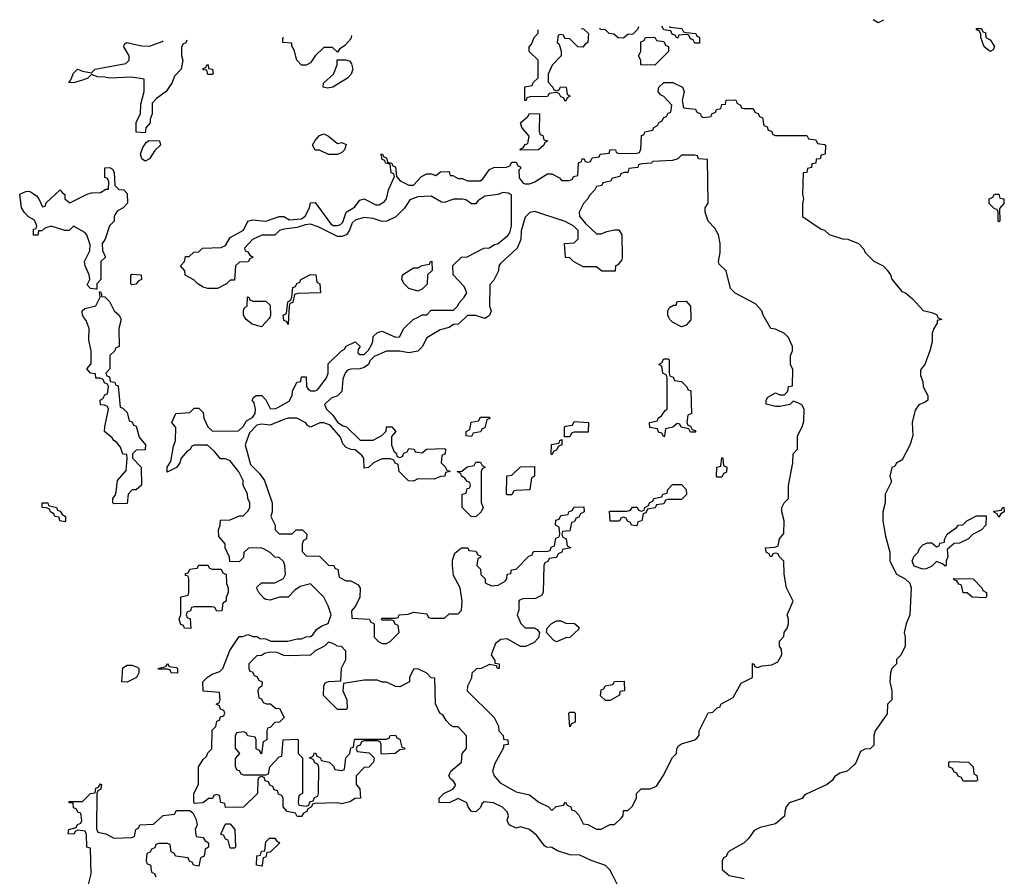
# Model space of a CAD drawing. Header units: inches. Extents: x 2808529 to 2951249, y 860290 to 1033701.
# Tile 49 of 153: x 2833089 to 2837494, y 1027500 to 1031332. Entities that reach past the tile are written whole.
import ezdxf

# ---------------------------------------------------------------- set-up
doc = ezdxf.new("R2010")
doc.units = ezdxf.units.IN
doc.header["$MEASUREMENT"] = 0
doc.layers.add('C8032', color=7, linetype='Continuous')
doc.layers.add('C8033', color=7, linetype='Continuous')

msp = doc.modelspace()

# ---------------------------------------------------------------- linework, layer by layer
at = {"layer": 'C8032', "color": 6}
for points in [[(2833538, 1030000), (2833542, 1029990), (2833532, 1029950), (2833534, 1029870), (2833518, 1029862), (2833514, 1029850), (2833492, 1029830), (2833492, 1029770), (2833474, 1029750), (2833478, 1029738), (2833490, 1029734), (2833494, 1029714), (2833514, 1029710), (2833518, 1029698), (2833530, 1029694), (2833538, 1029598), (2833550, 1029594), (2833570, 1029574), (2833578, 1029538), (2833590, 1029534), (2833598, 1029518), (2833610, 1029514), (2833623.6, 1029463.6), (2833652, 1029430), (2833650, 1029408), (2833610, 1029406), (2833594, 1029390), (2833594, 1029370), (2833632, 1029330), (2833634, 1029250), (2833610, 1029228.7), (2833592, 1029228), (2833574, 1029210), (2833570, 1029168), (2833510, 1029166), (2833506, 1029170), (2833506, 1029190), (2833516.4, 1029203.6), (2833520.4, 1029219.6), (2833526, 1029270), (2833565.2, 1029314.8), (2833569, 1029369), (2833567.3, 1029387.3), (2833550, 1029388.7), (2833539, 1029419), (2833522, 1029442), (2833510, 1029448.7), (2833502, 1029462), (2833468.7, 1029490), (2833469, 1029510), (2833486, 1029590), (2833482, 1029602), (2833468, 1029608), (2833450, 1029608.7), (2833449.2, 1029630), (2833462, 1029638), (2833470, 1029654), (2833482, 1029658), (2833486, 1029690), (2833482, 1029702), (2833468, 1029708), (2833462, 1029722), (2833448, 1029728), (2833430, 1029728.7), (2833427.3, 1029747.3), (2833406, 1029750), (2833388.7, 1029770), (2833408, 1029792), (2833409, 1029850), (2833398, 1029898), (2833399, 1029950), (2833386, 1029986), (2833376.1, 1030000)], [(2835768.7, 1027450), (2835743.1, 1027503.1), (2835728.9, 1027528.9), (2835709, 1027549), (2835646, 1027570), (2835594.6, 1027594.6), (2835550, 1027595.3), (2835494.6, 1027614.6), (2835470, 1027628.7), (2835446, 1027630), (2835436.4, 1027636.4), (2835402, 1027682), (2835368.9, 1027708.9), (2835330, 1027722), (2835310, 1027715.3), (2835278, 1027730), (2835269, 1027749), (2835275.3, 1027770), (2835269, 1027789), (2835249, 1027809), (2835208.7, 1027828.7), (2835166.4, 1027833.6), (2835156, 1027824), (2835150, 1027808), (2835130, 1027789), (2835110, 1027789.2), (2835095.3, 1027810), (2835089.1, 1027829.1), (2835050, 1027848.7), (2835010, 1027828.7), (2834966, 1027830), (2834966, 1027850), (2834986, 1027870), (2835026, 1027890), (2835036.4, 1027903.6), (2835038, 1027910), (2835030, 1027926), (2835016.4, 1027936.4), (2835008.7, 1027950), (2835018, 1027970), (2835066, 1028010), (2835068, 1028050), (2835088.4, 1028071.6), (2835088.4, 1028128.4), (2835050, 1028168), (2835028.9, 1028168.9), (2835016.4, 1028176.4), (2834996.4, 1028196.4), (2834982, 1028222), (2834968.7, 1028230), (2834948.4, 1028271.6), (2834946, 1028386), (2834930, 1028388), (2834910, 1028408), (2834870, 1028428), (2834850, 1028426), (2834832, 1028390), (2834832, 1028370), (2834790, 1028348), (2834770, 1028348.7), (2834730, 1028368.7), (2834710, 1028368.7), (2834690, 1028378), (2834630, 1028378), (2834538, 1028362), (2834534, 1028330), (2834552, 1028290), (2834554, 1028250), (2834550, 1028246), (2834510, 1028246), (2834448.4, 1028308.4), (2834448.7, 1028350), (2834455.3, 1028364.7), (2834470, 1028371.3), (2834526, 1028374), (2834529.1, 1028430.9), (2834548, 1028470), (2834547.3, 1028507.3), (2834528, 1028528), (2834510, 1028528.7), (2834490, 1028542), (2834470, 1028548), (2834452, 1028530), (2834410, 1028508), (2834390, 1028488.7), (2834290, 1028486), (2834270, 1028488), (2834240.4, 1028500.4), (2834210, 1028502), (2834183.6, 1028496.4), (2834170, 1028488), (2834150, 1028486), (2834114, 1028450), (2834114, 1028430), (2834118, 1028418), (2834130, 1028414), (2834138, 1028398), (2834150, 1028394), (2834158, 1028378), (2834174, 1028370), (2834172, 1028350), (2834158, 1028342), (2834154, 1028330), (2834158, 1028298), (2834170, 1028294), (2834178, 1028278), (2834192, 1028272), (2834211.1, 1028271.1), (2834232.7, 1028252.7), (2834251.1, 1028251.1), (2834271.3, 1028210), (2834250.9, 1028189.1), (2834230, 1028188), (2834210, 1028166), (2834198, 1028162), (2834194, 1028150), (2834194, 1028110), (2834178, 1028102), (2834170, 1028048), (2834162, 1028062), (2834146, 1028070), (2834146, 1028110), (2834142, 1028122), (2834110, 1028128), (2834102, 1028142), (2834090, 1028146), (2834058, 1028142), (2834052.7, 1028127.3), (2834052.7, 1028072.7), (2834072, 1028050), (2834052.7, 1028027.3), (2834052.7, 1027992.7), (2834058, 1027978), (2834072, 1027972), (2834078, 1027958), (2834090, 1027954), (2834190, 1027954), (2834202, 1027958), (2834208, 1027990), (2834250, 1028034), (2834262, 1028038), (2834268, 1028110), (2834330, 1028114), (2834334, 1028110), (2834334, 1028050), (2834354, 1028030), (2834354, 1027870), (2834338, 1027862), (2834334, 1027830), (2834338, 1027818), (2834370, 1027814), (2834382, 1027818), (2834387.3, 1027832.7), (2834402, 1027838), (2834408, 1027852), (2834422, 1027858), (2834426, 1027870), (2834427.3, 1027987.3), (2834422, 1028002), (2834410, 1028006), (2834402, 1028022), (2834386, 1028030), (2834402, 1028038), (2834407.3, 1028052.7), (2834414, 1028050), (2834418, 1028038), (2834434, 1028030), (2834438, 1028018), (2834474, 1028010), (2834492.7, 1027992.7), (2834498, 1027978), (2834530, 1027974), (2834542, 1027978), (2834548, 1028030), (2834566, 1028050), (2834570, 1028074), (2834582, 1028078), (2834586, 1028110), (2834590, 1028114), (2834730, 1028114), (2834742, 1028118), (2834746, 1028130), (2834770, 1028131.3), (2834778, 1028118), (2834790, 1028114), (2834798, 1028078), (2834810, 1028074), (2834812, 1028068), (2834790, 1028066), (2834768.7, 1028048.7), (2834710, 1028046), (2834706, 1028050), (2834706, 1028090), (2834702, 1028102), (2834690, 1028106), (2834630, 1028106), (2834618, 1028102), (2834612.7, 1028087.3), (2834598, 1028082), (2834594, 1028070), (2834598, 1028058), (2834651.6, 1028051.6), (2834674, 1028030), (2834672, 1028010), (2834651.1, 1027988.9), (2834630, 1027986), (2834594, 1027950), (2834594, 1027910), (2834611, 1027891), (2834614, 1027850), (2834590, 1027848), (2834566.4, 1027833.6), (2834530, 1027824), (2834510, 1027828.7), (2834410, 1027826), (2834398, 1027822), (2834394, 1027810), (2834378, 1027802), (2834374, 1027790), (2834358, 1027782), (2834350, 1027768), (2834330, 1027768), (2834322, 1027782), (2834286, 1027790), (2834268, 1027810), (2834267.3, 1027847.3), (2834262, 1027862), (2834247.3, 1027867.3), (2834242, 1027882), (2834227.3, 1027887.3), (2834222, 1027902), (2834207.3, 1027907.3), (2834202, 1027922), (2834187.3, 1027927.3), (2834182, 1027942), (2834170, 1027946), (2834158, 1027942), (2834154, 1027930), (2834152, 1027870), (2834090, 1027808.7), (2834010, 1027808), (2834006, 1027826), (2833988, 1027830), (2833982, 1027862), (2833970, 1027866), (2833958, 1027862), (2833951.6, 1027848.4), (2833932.7, 1027847.3), (2833910, 1027828), (2833870, 1027826), (2833867.3, 1027832.7), (2833868, 1027870), (2833888.9, 1027911.1), (2833889.4, 1027990), (2833910, 1028022), (2833924.7, 1028035.3), (2833930, 1028052), (2833948, 1028070), (2833950, 1028154), (2833966, 1028170), (2833970, 1028194), (2833982, 1028198), (2833987.3, 1028212.7), (2834002, 1028218), (2834006, 1028230), (2834002, 1028242), (2833987.3, 1028247.3), (2833982, 1028262), (2833968, 1028270), (2833982, 1028278), (2833986, 1028290), (2833982, 1028322), (2833910, 1028328), (2833908, 1028370), (2833929.1, 1028390.9), (2833950, 1028404.7), (2833984, 1028416), (2833998, 1028430), (2834028.7, 1028510), (2834070, 1028572), (2834087.3, 1028572.7), (2834110, 1028582), (2834132.7, 1028572.7), (2834150, 1028572), (2834163.6, 1028563.6), (2834190, 1028562), (2834211.6, 1028551.6), (2834288.4, 1028551.6), (2834330, 1028562), (2834350, 1028562), (2834368.9, 1028571.1), (2834390, 1028572), (2834400.4, 1028579.6), (2834416.4, 1028603.6), (2834440.2, 1028619.8), (2834468.7, 1028631.3), (2834482, 1028670), (2834469.1, 1028709.1), (2834448.9, 1028748.9), (2834390, 1028808), (2834343.6, 1028796.4), (2834319.6, 1028780.4), (2834290, 1028748.7), (2834251.6, 1028748.4), (2834210, 1028735.3), (2834190, 1028738), (2834183.1, 1028743.1), (2834158, 1028770), (2834148, 1028790), (2834150, 1028794), (2834170, 1028812), (2834230, 1028812), (2834268.4, 1028831.6), (2834278, 1028850), (2834275.3, 1028890), (2834268.4, 1028908.4), (2834250, 1028926), (2834230, 1028928), (2834208.9, 1028948.9), (2834183.1, 1028963.1), (2834168.9, 1028968.9), (2834112, 1028968), (2834092, 1028948), (2834090, 1028926), (2834070, 1028906), (2834028.7, 1028908.7), (2834027.3, 1028927.3), (2834008, 1028970), (2834007.3, 1028987.3), (2833980.4, 1029020.4), (2833978, 1029050), (2833986, 1029070), (2833987.3, 1029092.7), (2834030, 1029094), (2834072, 1029112), (2834088, 1029112), (2834110, 1029134), (2834118, 1029150), (2834118, 1029170), (2834108.7, 1029190), (2834108, 1029210), (2834088.9, 1029248.9), (2834088.7, 1029270), (2834068.9, 1029308.9), (2834030, 1029358), (2834010, 1029368), (2833987.3, 1029367.3), (2833960.4, 1029400.4), (2833928.4, 1029428.4), (2833870, 1029428.7), (2833858, 1029422), (2833850.7, 1029409.3), (2833838, 1029402), (2833811.3, 1029370), (2833804.7, 1029350), (2833790, 1029328.7), (2833748.4, 1029308.4), (2833749, 1029330), (2833764.7, 1029355.3), (2833776.4, 1029423.6), (2833786, 1029450), (2833787.3, 1029507.3), (2833768.7, 1029530), (2833788, 1029570), (2833850, 1029574), (2833870, 1029594), (2833890, 1029594), (2833910, 1029574), (2833912, 1029550), (2833931, 1029511), (2833951.1, 1029491.1), (2834068, 1029492), (2834090, 1029514), (2834103.1, 1029536.9), (2834130, 1029552), (2834142, 1029570), (2834144, 1029590), (2834137.2, 1029617.2), (2834128.7, 1029630), (2834136.4, 1029643.6), (2834146, 1029650), (2834172, 1029650), (2834190, 1029632), (2834210, 1029592), (2834230, 1029591.3), (2834243.1, 1029596.9), (2834294.6, 1029625.4), (2834308, 1029650), (2834308.7, 1029670), (2834329.2, 1029710.8), (2834346, 1029714), (2834350, 1029734), (2834370, 1029734), (2834371.6, 1029691.6), (2834379.6, 1029679.6), (2834391.6, 1029671.6), (2834410, 1029671.3), (2834422, 1029678), (2834462, 1029730), (2834468.7, 1029750), (2834468.4, 1029791.6), (2834528, 1029850), (2834542, 1029858), (2834550, 1029871.3), (2834590, 1029891.3), (2834612, 1029870), (2834603.6, 1029856.4), (2834602, 1029842), (2834610, 1029834), (2834630, 1029834), (2834650, 1029854), (2834662, 1029878), (2834668.4, 1029891.6), (2834670, 1029914), (2834690, 1029932), (2834710, 1029938), (2834770, 1029912), (2834787.3, 1029912.7), (2834808, 1029950), (2834849.4, 1029990.6), (2834868.1, 1030000)], [(2834207.5, 1030000), (2834205.4, 1029994.6), (2834170, 1029958), (2834129.5, 1029969.5), (2834102, 1029990), (2834095.4, 1030000)], [(2835083.5, 1030000), (2835050.7, 1029969.3), (2835030, 1029968.7), (2835010, 1029955.3), (2834970, 1029944), (2834910.8, 1029909.2), (2834890, 1029868), (2834870, 1029848.7), (2834830, 1029841.2), (2834789.3, 1029849.3), (2834730, 1029849.2), (2834674.8, 1029825.2), (2834654.8, 1029805.2), (2834650, 1029789.2), (2834630, 1029775.3), (2834610, 1029769.2), (2834570, 1029769), (2834556, 1029764), (2834546.4, 1029753.6), (2834534.8, 1029725.2), (2834530, 1029668), (2834510, 1029648.7), (2834482, 1029638), (2834452, 1029610), (2834462, 1029590), (2834490, 1029562), (2834510.8, 1029530.8), (2834534.8, 1029514.8), (2834551.3, 1029510), (2834611.3, 1029451.3), (2834670, 1029451.3), (2834708.7, 1029471.3), (2834728.4, 1029491.6), (2834730, 1029510.8), (2834754, 1029510), (2834771, 1029489), (2834752.7, 1029467.3), (2834752, 1029430), (2834762, 1029402), (2834772.7, 1029392.7), (2834778, 1029378), (2834790, 1029374), (2834802, 1029378), (2834807.3, 1029392.7), (2834822, 1029398), (2834830, 1029414), (2834854, 1029410), (2834858, 1029398), (2834890, 1029394), (2834908.9, 1029411.1), (2834990, 1029414), (2834994, 1029410), (2834992, 1029390), (2834978, 1029382), (2834974, 1029350), (2834994, 1029330), (2834998, 1029318), (2835014, 1029310), (2834994, 1029306), (2834990.9, 1029289.1), (2834972, 1029288), (2834943.6, 1029276.4), (2834870, 1029278), (2834850, 1029268), (2834828.4, 1029268.4), (2834786, 1029310), (2834782, 1029342), (2834768, 1029348), (2834762, 1029362), (2834747.3, 1029367.3), (2834710, 1029368), (2834671.1, 1029348.9), (2834650, 1029328), (2834630, 1029326), (2834628, 1029370), (2834620.4, 1029380.4), (2834590, 1029408), (2834571.3, 1029408.7), (2834550, 1029418), (2834534.6, 1029434.6), (2834524, 1029464), (2834478, 1029518), (2834450, 1029529), (2834431.1, 1029528.9), (2834390, 1029509), (2834376.4, 1029516.4), (2834368.7, 1029528.7), (2834328.9, 1029548.9), (2834290, 1029549), (2834270, 1029544), (2834210, 1029518), (2834170, 1029522), (2834150, 1029518), (2834116.9, 1029483.1), (2834098, 1029430), (2834122, 1029342), (2834162, 1029302), (2834184.7, 1029270), (2834218, 1029170), (2834218, 1029130), (2834212, 1029110), (2834232, 1029070), (2834232, 1029050), (2834250, 1029032), (2834270, 1029031.3), (2834308, 1029032), (2834326, 1029050), (2834354, 1029050), (2834374, 1029030), (2834372, 1029010), (2834358, 1029002), (2834352.7, 1028987.3), (2834352.7, 1028952.7), (2834370, 1028934), (2834430, 1028932), (2834470, 1028892), (2834494, 1028890), (2834498, 1028878), (2834512.7, 1028872.7), (2834518, 1028838), (2834550, 1028822), (2834570, 1028822), (2834603.6, 1028803.6), (2834611.6, 1028788.4), (2834611.1, 1028748.9), (2834591.6, 1028708.4), (2834572.7, 1028687.3), (2834574, 1028654), (2834654, 1028650), (2834658, 1028638), (2834674, 1028630), (2834674, 1028570), (2834694, 1028550), (2834710, 1028542), (2834730, 1028542), (2834746, 1028550), (2834786, 1028590), (2834782, 1028622), (2834768, 1028628), (2834762, 1028642), (2834750, 1028646), (2834710, 1028646), (2834706, 1028650), (2834710, 1028654), (2834770, 1028654), (2834782, 1028658), (2834786, 1028670), (2834827.3, 1028672.7), (2834850, 1028682), (2834910, 1028674), (2834918, 1028658), (2834930, 1028654), (2834990, 1028654), (2835010, 1028674), (2835050, 1028674), (2835066, 1028690), (2835068, 1028730), (2835059, 1028790), (2835030, 1028846), (2835025.2, 1028890), (2835025.2, 1028914.8), (2835035.3, 1028944.7), (2835066, 1028970), (2835094, 1028970), (2835098, 1028958), (2835130, 1028954), (2835138, 1028938), (2835150, 1028934), (2835150, 1028926), (2835138, 1028922), (2835134, 1028890), (2835150, 1028874), (2835152, 1028850), (2835171.3, 1028830), (2835172, 1028812), (2835199.6, 1028799.6), (2835230, 1028802), (2835260.4, 1028819.6), (2835268, 1028830), (2835269.1, 1028850.9), (2835286, 1028854), (2835288.9, 1028871.1), (2835310, 1028874), (2835367.3, 1028932.7), (2835382, 1028938), (2835387.3, 1028952.7), (2835450, 1028954), (2835462, 1028958), (2835467.3, 1028972.7), (2835482, 1028978), (2835487.3, 1029012.7), (2835502, 1029018), (2835506, 1029030), (2835502, 1029062), (2835486, 1029070), (2835487.3, 1029092.7), (2835502, 1029098), (2835510, 1029114), (2835542, 1029118), (2835546, 1029130), (2835562, 1029138), (2835568.4, 1029151.6), (2835612.7, 1029152.7), (2835614, 1029130), (2835598, 1029122), (2835590, 1029106), (2835578, 1029102), (2835570, 1029086), (2835558, 1029082), (2835550, 1029046), (2835518, 1029042), (2835514, 1029030), (2835518, 1029018), (2835534, 1029010), (2835538, 1028978), (2835554, 1028970), (2835518, 1028962), (2835514, 1028950), (2835498, 1028942), (2835490, 1028926), (2835458, 1028922), (2835452, 1028908), (2835438, 1028902), (2835434, 1028890), (2835431, 1028770), (2835423.6, 1028756.4), (2835396.9, 1028743.1), (2835339.6, 1028740.4), (2835324.7, 1028735.3), (2835322, 1028730), (2835322, 1028690), (2835314, 1028670), (2835331.1, 1028631.1), (2835350, 1028612), (2835390, 1028611.3), (2835403.6, 1028603.6), (2835414, 1028590), (2835410, 1028566), (2835390, 1028546), (2835352, 1028528), (2835330, 1028528), (2835270, 1028562), (2835241, 1028559), (2835218, 1028542), (2835198, 1028490), (2835214, 1028466), (2835214, 1028454), (2835234, 1028450), (2835234, 1028430), (2835226, 1028430), (2835222, 1028442), (2835190, 1028448), (2835154, 1028430), (2835132, 1028428), (2835112, 1028408), (2835110, 1028386), (2835092, 1028350), (2835091.3, 1028330), (2835212, 1028210), (2835231.1, 1028171.1), (2835232, 1028150), (2835252, 1028130), (2835254, 1028114), (2835272, 1028110), (2835274, 1028090), (2835254, 1028086), (2835254, 1028074), (2835214.8, 1028005.2), (2835204.7, 1027970), (2835211, 1027950), (2835238.8, 1027918.8), (2835310, 1027878), (2835370, 1027864.7), (2835411.1, 1027831.1), (2835454, 1027810), (2835470, 1027794), (2835488.4, 1027811.6), (2835522, 1027818), (2835530, 1027832), (2835538, 1027818), (2835554, 1027810), (2835558, 1027798), (2835572.7, 1027792.7), (2835590, 1027774), (2835610, 1027734), (2835630, 1027732), (2835670, 1027711.3), (2835690, 1027711.3), (2835710, 1027722), (2835730, 1027731.3), (2835750, 1027732), (2835780.4, 1027759.6), (2835788, 1027770), (2835790, 1027794), (2835810, 1027794), (2835828.4, 1027811.6), (2835848, 1027850), (2835849.1, 1027870.9), (2835868.9, 1027891.1), (2835910, 1027891), (2835937.2, 1027902.8), (2835968, 1027950), (2836009.1, 1028030.9), (2836028, 1028050), (2836028.7, 1028070), (2836036.4, 1028083.6), (2836050, 1028092), (2836109.2, 1028110.8), (2836120.2, 1028119.8), (2836129, 1028131), (2836129.4, 1028150.6), (2836168.9, 1028231.1), (2836190, 1028234), (2836210, 1028254), (2836222, 1028258), (2836226, 1028270), (2836280.4, 1028299.6), (2836316.4, 1028363.6), (2836368, 1028390), (2836368, 1028452), (2836374, 1028450), (2836378, 1028438), (2836390, 1028434), (2836410, 1028442), (2836454.6, 1028445.4), (2836480.4, 1028459.6), (2836498, 1028490), (2836496.4, 1028516.4), (2836488, 1028530), (2836488.4, 1028551.6), (2836508, 1028572), (2836508.7, 1028590), (2836522, 1028610), (2836528.7, 1028630), (2836528.7, 1028650), (2836522, 1028670), (2836548.7, 1028730), (2836519, 1028790), (2836509.1, 1028850.9), (2836508, 1028910), (2836486, 1028930), (2836482, 1028942), (2836470, 1028946), (2836458, 1028942), (2836454, 1028930), (2836446, 1028930), (2836442, 1028942), (2836428, 1028950), (2836426, 1028970), (2836467.3, 1028972.7), (2836482, 1028978), (2836488, 1029010), (2836507.3, 1029032.7), (2836508.7, 1029090), (2836498, 1029130), (2836498, 1029150), (2836509.1, 1029170.9), (2836528, 1029190), (2836528.4, 1029248.4), (2836548, 1029350), (2836548.7, 1029390), (2836568, 1029410), (2836568.7, 1029470), (2836589.1, 1029510.9), (2836596.4, 1029536.4), (2836598, 1029590), (2836588.4, 1029608.4), (2836570, 1029618), (2836550, 1029626), (2836534, 1029610), (2836490, 1029602), (2836470, 1029602), (2836428.4, 1029611.6), (2836428, 1029630), (2836436.4, 1029643.6), (2836470, 1029662), (2836490, 1029654), (2836510, 1029654), (2836526, 1029670), (2836528.9, 1029691.1), (2836546, 1029694), (2836547.3, 1029767.3), (2836538, 1029790), (2836538, 1029830), (2836546, 1029850), (2836546, 1029870), (2836528, 1029910), (2836510, 1029928), (2836470, 1029948), (2836448.7, 1029950), (2836420.9, 1030000)], [(2834291.6, 1030000), (2834290, 1029968), (2834282, 1029982), (2834270, 1029986), (2834268.8, 1030000)], [(2835177.3, 1030000), (2835170, 1029995.3), (2835156, 1030000)], [(2836091.1, 1030000), (2836091.1, 1029988.9), (2836070, 1029966), (2836050, 1029958), (2836010, 1029978), (2835998, 1029990), (2835993, 1030000)], [(2837197.1, 1030000), (2837198, 1029998), (2837214, 1029990), (2837194, 1029986), (2837194, 1029974), (2837178, 1029950), (2837171.3, 1029930), (2837171, 1029890), (2837161, 1029850), (2837138, 1029790), (2837122, 1029770), (2837119.6, 1029760.4), (2837119.6, 1029739.6), (2837130, 1029714), (2837131, 1029690), (2837151.3, 1029650), (2837152, 1029630), (2837139.8, 1029620.2), (2837111, 1029609), (2837095.3, 1029584.7), (2837082, 1029530), (2837084.7, 1029470), (2837070.8, 1029429.2), (2837036.9, 1029363.1), (2837011.3, 1029348.7), (2837004.7, 1029335.3), (2836991.3, 1029328.7), (2836982, 1029290), (2836990, 1029266), (2836961, 1029210), (2836961, 1029170), (2836951, 1029130), (2836951, 1029090), (2836962, 1029022), (2836982, 1028950), (2836982, 1028910), (2837011.6, 1028851.6), (2837051.1, 1028831.1), (2837070.9, 1028810.9), (2837078, 1028790), (2837070.8, 1028670), (2837054.8, 1028630), (2837046, 1028590), (2837050.8, 1028569.2), (2837050.8, 1028530), (2837030.9, 1028489.1), (2837012, 1028470), (2837011.3, 1028450), (2836991.1, 1028428.9), (2836984.7, 1028410), (2836982, 1028370), (2836991, 1028330), (2836991.3, 1028290), (2836972, 1028270), (2836970, 1028226), (2836916, 1028150), (2836910.8, 1028130), (2836910, 1028086), (2836894, 1028070), (2836870, 1028069), (2836850, 1028058), (2836830, 1028008), (2836822, 1027998), (2836790.4, 1027969.6), (2836758.8, 1027961.2), (2836734.4, 1027945.6), (2836724.7, 1027930), (2836702, 1027910), (2836610, 1027868.7), (2836598, 1027862), (2836590, 1027848.7), (2836531, 1027829), (2836518, 1027810), (2836511.3, 1027790), (2836511, 1027769), (2836470, 1027735.3), (2836401.4, 1027718.6), (2836374.4, 1027705.6), (2836350.8, 1027670), (2836330, 1027649), (2836266.4, 1027613.6), (2836256, 1027604), (2836250, 1027588.7), (2836238, 1027582), (2836231.1, 1027568.9), (2836231.3, 1027530), (2836263.5, 1027503.5), (2836330.6, 1027490.6)], [(2833396.4, 1027463.6), (2833409.1, 1027510.9), (2833406, 1027626), (2833389, 1027630), (2833387.3, 1027687.3), (2833382, 1027702), (2833350, 1027706), (2833338, 1027702), (2833331.1, 1027688.9), (2833306, 1027690), (2833308, 1027710), (2833342, 1027718), (2833348, 1027732), (2833362, 1027738), (2833366, 1027750), (2833362, 1027782), (2833350, 1027786), (2833342, 1027802), (2833330, 1027806), (2833327.3, 1027827.3), (2833310, 1027828.7), (2833310, 1027834), (2833370, 1027834), (2833406, 1027870), (2833426, 1027874), (2833430, 1027894), (2833442, 1027898), (2833450, 1027914), (2833454, 1027910), (2833452, 1027890), (2833438, 1027882), (2833434, 1027870), (2833432.7, 1027712.7), (2833438, 1027698), (2833474, 1027690), (2833510, 1027671.3), (2833590, 1027674), (2833602, 1027678), (2833608, 1027710), (2833622, 1027718), (2833626, 1027730), (2833687.3, 1027732.7), (2833730, 1027772), (2833782, 1027778), (2833790, 1027794), (2833850, 1027794), (2833863.6, 1027783.6), (2833876.9, 1027756.9), (2833882, 1027730), (2833874, 1027710), (2833878, 1027678), (2833910, 1027674), (2833918, 1027658), (2833934, 1027650), (2833934, 1027630), (2833918, 1027622), (2833914, 1027590), (2833898, 1027582), (2833890, 1027546), (2833866, 1027550), (2833862, 1027562), (2833848, 1027568), (2833842, 1027582), (2833786, 1027590), (2833782, 1027602), (2833766, 1027610), (2833762, 1027642), (2833750, 1027646), (2833710, 1027646), (2833698, 1027642), (2833692.7, 1027627.3), (2833678, 1027622), (2833672.7, 1027607.3), (2833658, 1027602), (2833654, 1027570), (2833658, 1027558), (2833674, 1027550), (2833678, 1027518), (2833692, 1027512), (2833698, 1027498)]]:
    msp.add_lwpolyline(points, dxfattribs=at)
for points in [[(2836090, 1029486), (2836082, 1029502), (2836048.4, 1029508.4), (2836042, 1029522), (2836030, 1029526), (2836011.6, 1029508.4), (2835978, 1029502), (2835974, 1029470), (2835970, 1029466), (2835962, 1029482), (2835947.3, 1029487.3), (2835942, 1029502), (2835908, 1029508), (2835906, 1029530), (2835942, 1029538), (2835946, 1029550), (2835960.4, 1029559.6), (2835976.4, 1029583.6), (2835986, 1029590), (2835986, 1029730), (2835982, 1029742), (2835966, 1029750), (2835962, 1029782), (2835948, 1029790), (2835962, 1029798), (2835970, 1029814), (2835990, 1029814), (2835994, 1029810), (2835994, 1029750), (2835998, 1029738), (2836012, 1029732), (2836018, 1029718), (2836050, 1029714), (2836074, 1029690), (2836078, 1029678), (2836091.6, 1029671.6), (2836094, 1029570), (2836078, 1029562), (2836074, 1029530), (2836078, 1029518), (2836090, 1029514), (2836098, 1029498), (2836110, 1029494), (2836114, 1029486)], [(2835110, 1029468), (2835086, 1029470), (2835086, 1029490), (2835102, 1029498), (2835108.9, 1029531.1), (2835142, 1029538), (2835150, 1029554), (2835190, 1029554), (2835192, 1029548), (2835178, 1029542), (2835170, 1029506), (2835158, 1029502), (2835150, 1029488), (2835118, 1029482)], [(2835526, 1029466), (2835526, 1029510), (2835530, 1029514), (2835562, 1029518), (2835570, 1029534), (2835634, 1029530), (2835632.7, 1029487.3), (2835570, 1029486), (2835558, 1029482), (2835550, 1029466)], [(2835470, 1029386), (2835466, 1029390), (2835468.4, 1029431.6), (2835502, 1029438), (2835506, 1029450), (2835514, 1029454), (2835514, 1029430), (2835498, 1029422), (2835490, 1029406), (2835478, 1029402)], [(2835130, 1029108), (2835109.1, 1029109.1), (2835068, 1029150), (2835068, 1029210), (2835086, 1029214), (2835090, 1029234), (2835102, 1029238), (2835106, 1029250), (2835102, 1029262), (2835090, 1029266), (2835080.4, 1029280.4), (2835066, 1029290), (2835062, 1029302), (2835046, 1029310), (2835067.3, 1029312.7), (2835090, 1029332), (2835122, 1029338), (2835130, 1029352), (2835150, 1029352), (2835158, 1029338), (2835172, 1029330), (2835158, 1029322), (2835154, 1029310), (2835152.7, 1029172.7), (2835162, 1029150), (2835154, 1029130)], [(2836210, 1029286), (2836206, 1029290), (2836208, 1029330), (2836226, 1029334), (2836230, 1029374), (2836234, 1029370), (2836238, 1029338), (2836252, 1029330), (2836251.6, 1029308.4), (2836238, 1029302), (2836230, 1029286)], [(2835270, 1029206), (2835266, 1029210), (2835268.9, 1029291.1), (2835290, 1029294), (2835328.9, 1029331.1), (2835392.7, 1029332.7), (2835392, 1029290), (2835378, 1029282), (2835371.3, 1029228.7), (2835310, 1029226), (2835298, 1029222), (2835290, 1029206)], [(2835850, 1029068), (2835826, 1029070), (2835822, 1029082), (2835808, 1029088), (2835802, 1029102), (2835790, 1029106), (2835778, 1029102), (2835771.6, 1029088.4), (2835730, 1029088), (2835727.3, 1029132.7), (2835807.3, 1029132.7), (2835822, 1029138), (2835830, 1029151.3), (2835851.3, 1029151.3), (2835858, 1029138), (2835870, 1029134), (2835882, 1029138), (2835886, 1029150), (2835902, 1029158), (2835906, 1029170), (2835922, 1029178), (2835926, 1029190), (2835962, 1029198), (2835966, 1029210), (2835986, 1029214), (2835988, 1029230), (2836010, 1029252), (2836050, 1029252), (2836070.9, 1029230.9), (2836071.6, 1029208.4), (2836050, 1029186), (2835990, 1029186), (2835978, 1029182), (2835970, 1029166), (2835938, 1029162), (2835931.3, 1029148.7), (2835898, 1029142), (2835890, 1029126), (2835878, 1029122), (2835872, 1029090), (2835854, 1029086)], [(2833290, 1029086), (2833268, 1029090), (2833266, 1029106), (2833246, 1029110), (2833242, 1029122), (2833226, 1029130), (2833222, 1029142), (2833208.4, 1029148.4), (2833188.7, 1029150), (2833188.9, 1029171.1), (2833214, 1029170), (2833218, 1029158), (2833254, 1029150), (2833258, 1029138), (2833270, 1029134), (2833278, 1029118), (2833294, 1029110), (2833294, 1029090)], [(2837470, 1029106), (2837462, 1029122), (2837446, 1029130), (2837450, 1029134), (2837482, 1029138), (2837486, 1029150), (2837491.6, 1029151.6), (2837494, 1029130), (2837478, 1029122)], [(2837230, 1028888), (2837218, 1028898), (2837190, 1028908), (2837170, 1028888), (2837144.7, 1028875.3), (2837130, 1028874), (2837090, 1028888), (2837082, 1028910), (2837089, 1028930), (2837108.7, 1028950), (2837114, 1028966), (2837130, 1028982), (2837150, 1028992), (2837170, 1028992), (2837190, 1028974), (2837202, 1028978), (2837206, 1028990), (2837226, 1028994), (2837226, 1029006), (2837238, 1029030), (2837280.4, 1029059.6), (2837289.1, 1029070.9), (2837308, 1029072), (2837326, 1029090), (2837370, 1029112), (2837412.7, 1029112.7), (2837412, 1029070), (2837392, 1029050), (2837351.3, 1029028.7), (2837334, 1029010), (2837294, 1028990), (2837270, 1028988), (2837238, 1028962), (2837242, 1028930), (2837234, 1028910), (2837234, 1028890)], [(2833950, 1028874), (2833990, 1028874), (2833998, 1028858), (2834012, 1028850), (2834014, 1028810), (2834022, 1028790), (2834022, 1028770), (2834012.7, 1028747.3), (2834012, 1028730), (2833998, 1028722), (2833992.7, 1028687.3), (2833970, 1028686), (2833962, 1028702), (2833950, 1028706), (2833870, 1028706), (2833858, 1028702), (2833852.7, 1028687.3), (2833838, 1028682), (2833834, 1028670), (2833838, 1028658), (2833852, 1028652), (2833854, 1028610), (2833850, 1028608), (2833826, 1028610), (2833822, 1028622), (2833810, 1028626), (2833802, 1028650), (2833808.9, 1028671.1), (2833809, 1028750), (2833842, 1028758), (2833846, 1028770), (2833846, 1028830), (2833842, 1028842), (2833830, 1028846), (2833830, 1028854), (2833842, 1028858), (2833850, 1028874), (2833882, 1028878), (2833890, 1028892), (2833930, 1028892), (2833938, 1028878)], [(2837410, 1028746), (2837350, 1028748), (2837327.3, 1028767.3), (2837310, 1028768), (2837302, 1028802), (2837290, 1028806), (2837282, 1028822), (2837270, 1028826), (2837267.3, 1028832.7), (2837354, 1028830), (2837394, 1028790), (2837398, 1028778), (2837414, 1028770), (2837414, 1028750)], [(2835490, 1028548.7), (2835476.4, 1028556.4), (2835446, 1028590), (2835448, 1028610), (2835466, 1028630), (2835490, 1028642), (2835510, 1028642), (2835531.6, 1028631.6), (2835571.1, 1028631.1), (2835590, 1028614), (2835590, 1028606), (2835550, 1028568), (2835532.7, 1028567.3)], [(2833570, 1028369), (2833546, 1028370), (2833550, 1028432), (2833570, 1028444.7), (2833590, 1028444.7), (2833615.3, 1028435.3), (2833622, 1028430), (2833622, 1028410), (2833611, 1028390)], [(2833790, 1028408), (2833766, 1028410), (2833762, 1028422), (2833750, 1028426), (2833710, 1028426), (2833706, 1028430), (2833742, 1028438), (2833750, 1028451.3), (2833758, 1028438), (2833790, 1028434), (2833794, 1028430), (2833794, 1028410)], [(2835710, 1028286), (2835687.3, 1028307.3), (2835690, 1028334), (2835702, 1028338), (2835708.4, 1028351.6), (2835742, 1028358), (2835750, 1028372), (2835792.7, 1028372.7), (2835794, 1028330), (2835774, 1028326), (2835772, 1028310), (2835730, 1028286)], [(2835550, 1028168.7), (2835546, 1028230), (2835550, 1028234), (2835570, 1028234), (2835574, 1028230), (2835574, 1028190), (2835558, 1028182)], [(2837310, 1027926), (2837302, 1027942), (2837287.3, 1027947.3), (2837282, 1027962), (2837270, 1027966), (2837262, 1027982), (2837246, 1027990), (2837246, 1028010), (2837250, 1028014), (2837334, 1028010), (2837354, 1027990), (2837358, 1027958), (2837371.6, 1027951.6), (2837374, 1027930), (2837370, 1027926)], [(2834030, 1027626), (2834022, 1027662), (2834010, 1027666), (2834002, 1027682), (2833988, 1027688), (2834010, 1027734), (2834030, 1027734), (2834051, 1027710), (2834054, 1027630), (2834050, 1027626)], [(2834170, 1027546), (2834148, 1027550), (2834149, 1027591), (2834166, 1027594), (2834170, 1027612), (2834186, 1027614), (2834190, 1027654), (2834206, 1027670), (2834230, 1027671), (2834238, 1027658), (2834252, 1027650), (2834210, 1027608), (2834194, 1027606), (2834190, 1027586), (2834178, 1027582), (2834174, 1027550)]]:
    msp.add_lwpolyline(points, close=True, dxfattribs=at)
at = {"layer": 'C8033', "color": 6}
for points in [[(2835600.9, 1031291.7), (2835610.8, 1031290.8), (2835634, 1031270), (2835631.3, 1031230), (2835618, 1031222), (2835608.9, 1031208.9)], [(2835857, 1031299.2), (2835852.7, 1031287.3), (2835832.7, 1031267.3), (2835810, 1031266), (2835790, 1031248.7), (2835766, 1031250), (2835747.3, 1031267.3), (2835726, 1031270), (2835710, 1031286), (2835687.3, 1031287.3), (2835684.9, 1031294.1)], [(2835996.2, 1031303.3), (2835998, 1031298), (2836051.6, 1031291.6), (2836058, 1031278), (2836070, 1031274), (2836114, 1031270), (2836118, 1031258), (2836130, 1031254), (2836130, 1031226), (2836110, 1031226), (2836102, 1031242), (2836090, 1031246), (2836082, 1031262), (2836070, 1031266), (2836038, 1031262), (2836034, 1031250), (2836028.7, 1031248.7), (2836022, 1031262), (2836007.3, 1031267.3), (2836002, 1031282), (2835970, 1031286), (2835962, 1031302), (2835961.2, 1031302.3)], [(2836930, 1031318), (2836907.6, 1031330.3)], [(2836953.6, 1031331.6), (2836950, 1031328.7), (2836930, 1031318)], [(2834573.1, 1031261.4), (2834570, 1031246), (2834543.6, 1031216.4), (2834519.6, 1031200.4), (2834510, 1031186), (2834488, 1031208), (2834450, 1031208), (2834411.3, 1031170), (2834390, 1031138), (2834370, 1031128), (2834350, 1031128), (2834328.7, 1031150), (2834316.4, 1031196.4), (2834306, 1031214), (2834306, 1031226), (2834266, 1031230), (2834266, 1031250), (2834270.9, 1031252.5)], [(2835608.9, 1031208.9), (2835586, 1031210), (2835550, 1031246), (2835528, 1031248), (2835522, 1031262), (2835510, 1031266), (2835498, 1031262), (2835494, 1031230), (2835502, 1031222), (2835511.1, 1031191.1), (2835511.3, 1031170), (2835471.3, 1031128.7), (2835452.7, 1031087.3), (2835452.7, 1031052.7), (2835474, 1031030), (2835478, 1031018), (2835490, 1031014), (2835502, 1031018), (2835508.4, 1031031.6), (2835534, 1031030), (2835538, 1030998), (2835552, 1030990), (2835538, 1030982), (2835530, 1030966), (2835522, 1030982), (2835510, 1030986), (2835502, 1031002), (2835490, 1031006), (2835458, 1031002), (2835450, 1030988), (2835372.7, 1030987.3), (2835358, 1030982), (2835354, 1030970), (2835348.7, 1030970), (2835349.1, 1031030.9), (2835382, 1031038), (2835386, 1031050), (2835408, 1031072), (2835408, 1031150), (2835368, 1031190), (2835368, 1031210), (2835378, 1031222), (2835390, 1031252), (2835408.4, 1031271.6), (2835408.2, 1031286)], [(2833650, 1030826), (2833609.3, 1030829.3), (2833610, 1030874), (2833629.3, 1030910.7), (2833630, 1030954), (2833645.2, 1031010), (2833646, 1031066), (2833590, 1031074), (2833489.5, 1031069.5), (2833470, 1031075.3), (2833436.4, 1031076.4), (2833410, 1031086), (2833394, 1031070), (2833370, 1031061.2), (2833328.9, 1031048.9), (2833308, 1031050), (2833318, 1031062), (2833330, 1031092), (2833348, 1031110), (2833370, 1031101), (2833410, 1031094), (2833426, 1031110), (2833564, 1031136), (2833578, 1031150), (2833578, 1031170), (2833555.3, 1031210), (2833558, 1031222), (2833566, 1031230), (2833635.2, 1031215.2), (2833670, 1031213.4), (2833726.6, 1031233.4), (2833730.9, 1031236.6)], [(2833837, 1031239.7), (2833832, 1031228), (2833818, 1031222), (2833812.7, 1031207.3), (2833812, 1031170), (2833818, 1031150), (2833811.3, 1031110), (2833781, 1031079), (2833770.8, 1031050), (2833744.7, 1031010), (2833701, 1030979), (2833682, 1030958), (2833682, 1030910), (2833672.7, 1030887.3), (2833672, 1030870), (2833652.7, 1030847.3), (2833650, 1030826)], [(2834868.1, 1030000), (2834890, 1030011), (2834910, 1030012), (2834930, 1030032), (2835030, 1030032), (2835048.9, 1030051.1), (2835054.6, 1030065.4), (2835078, 1030090), (2835088.7, 1030110), (2835078, 1030138), (2835028, 1030190), (2835027.3, 1030232.7), (2835066, 1030270), (2835090, 1030271.3), (2835166, 1030310), (2835190, 1030311.3), (2835210, 1030324.7), (2835230, 1030331), (2835273.2, 1030366.8), (2835281.2, 1030378.8), (2835289.2, 1030410), (2835288.4, 1030548.4), (2835276.4, 1030556.4), (2835250, 1030558), (2835230, 1030549), (2835170, 1030542), (2835138, 1030522), (2835130, 1030508), (2835110, 1030508.7), (2835085.2, 1030525.2), (2835069.3, 1030529.3), (2835030, 1030529.3), (2834990, 1030514), (2834975.3, 1030515.3), (2834930, 1030542), (2834870, 1030539), (2834834.8, 1030525.2), (2834810, 1030489), (2834771.3, 1030450), (2834732, 1030430), (2834710, 1030429.6), (2834670, 1030442.7), (2834630, 1030446.6), (2834590, 1030435.3), (2834576.8, 1030423.2), (2834564.7, 1030390), (2834551.3, 1030370), (2834530, 1030361.2), (2834510, 1030361.2), (2834424.5, 1030404.5), (2834390, 1030417.2), (2834365.4, 1030414.6), (2834330, 1030402.7), (2834270, 1030395.3), (2834251, 1030389), (2834230, 1030368), (2834172.7, 1030367.3), (2834130, 1030348), (2834094, 1030310), (2834098, 1030298), (2834110, 1030294), (2834118, 1030278), (2834134, 1030270), (2834118, 1030262), (2834111.6, 1030248.4), (2834072.7, 1030247.3), (2834054, 1030230), (2834050, 1030166), (2834030, 1030166), (2834014, 1030150), (2833974, 1030130), (2833930, 1030129.2), (2833910, 1030135.3), (2833886, 1030150), (2833868.4, 1030168.4), (2833829.3, 1030189.3), (2833828, 1030208), (2833808.7, 1030230), (2833826, 1030250), (2833830, 1030272), (2833847.3, 1030272.7), (2833868.4, 1030291.6), (2833890, 1030294), (2833906, 1030310), (2833990, 1030312), (2834010, 1030322), (2834030, 1030358), (2834089.3, 1030390.7), (2834110, 1030430.8), (2834130, 1030436), (2834190, 1030430.7), (2834250, 1030452), (2834270, 1030451.3), (2834296, 1030436), (2834350, 1030441), (2834366.6, 1030453.4), (2834386, 1030490), (2834390, 1030512), (2834410, 1030514), (2834479.8, 1030419.8), (2834491, 1030411), (2834510, 1030410.8), (2834524.7, 1030415.3), (2834534, 1030426), (2834550, 1030471), (2834586.3, 1030493.7), (2834610, 1030524.7), (2834630, 1030530.7), (2834682.8, 1030502.8), (2834697.2, 1030502.8), (2834721.2, 1030518.8), (2834729.4, 1030530.6), (2834739, 1030570), (2834766, 1030630), (2834762, 1030642), (2834750, 1030646), (2834746, 1030686), (2834726, 1030690), (2834722, 1030702), (2834710, 1030706), (2834706, 1030730), (2834710, 1030732), (2834718, 1030718), (2834730, 1030714), (2834734, 1030694), (2834754, 1030690), (2834758, 1030678), (2834770, 1030674), (2834774, 1030630), (2834791.3, 1030611.3), (2834830, 1030592), (2834850, 1030592), (2834886, 1030630), (2834910, 1030642), (2834930, 1030642), (2834950, 1030634), (2834971.6, 1030651.6), (2835010, 1030652), (2835014, 1030634), (2835026, 1030634), (2835050, 1030622), (2835070, 1030622), (2835091.6, 1030611.6), (2835148.7, 1030611.3), (2835160.4, 1030619.6), (2835190, 1030662), (2835210, 1030671), (2835267.3, 1030672.7), (2835282, 1030678), (2835290, 1030694), (2835310, 1030694), (2835318, 1030678), (2835330, 1030674), (2835330, 1030666), (2835322, 1030658), (2835323.6, 1030623.6), (2835341, 1030601), (2835350, 1030598), (2835370, 1030598), (2835390, 1030604.7), (2835450, 1030642), (2835470, 1030642), (2835503.6, 1030623.6), (2835512.7, 1030612.7), (2835547.3, 1030612.7), (2835562, 1030618), (2835566, 1030630), (2835586, 1030634), (2835588.9, 1030691.1), (2835602, 1030698), (2835606, 1030710), (2835614, 1030710), (2835618, 1030698), (2835630, 1030694), (2835642, 1030698), (2835650, 1030714), (2835682, 1030718), (2835686, 1030730), (2835726, 1030734), (2835730, 1030751.3), (2835754, 1030750), (2835758, 1030738), (2835772.7, 1030732.7), (2835850, 1030734), (2835862, 1030738), (2835867.3, 1030752.7), (2835870, 1030814), (2835882, 1030818), (2835886, 1030830), (2835922, 1030838), (2835926, 1030850), (2835942, 1030858), (2835950, 1030874), (2835962, 1030878), (2835970, 1030894), (2835982, 1030898), (2835990, 1030914), (2836002, 1030918), (2836006, 1030950), (2835970, 1030988.7), (2835955.3, 1030995.3), (2835946, 1031010), (2835948, 1031030), (2835970, 1031051.3), (2836010.8, 1031050.8), (2836054, 1031030), (2836062, 1031010), (2836052, 1030970), (2836058, 1030938), (2836111.6, 1030931.6), (2836118, 1030918), (2836134, 1030910), (2836138, 1030898), (2836150, 1030894), (2836182, 1030898), (2836186, 1030910), (2836202, 1030918), (2836206, 1030930), (2836226, 1030934), (2836230, 1030952), (2836246, 1030954), (2836250, 1030972), (2836287.3, 1030972.7), (2836294, 1030970), (2836298, 1030958), (2836314, 1030950), (2836318, 1030938), (2836330, 1030934), (2836370, 1030934), (2836378, 1030918), (2836392.7, 1030912.7), (2836398, 1030898), (2836412.7, 1030892.7), (2836418, 1030858), (2836432.7, 1030852.7), (2836438, 1030838), (2836452.7, 1030832.7), (2836458, 1030818), (2836470, 1030814), (2836610, 1030814), (2836618, 1030798), (2836650, 1030794), (2836658, 1030778), (2836690, 1030774), (2836694, 1030770), (2836692, 1030730), (2836674, 1030726), (2836670, 1030708.7), (2836652.7, 1030707.3), (2836651.3, 1030690), (2836632.7, 1030687.3), (2836631.3, 1030670), (2836614, 1030666), (2836610, 1030648), (2836594, 1030646), (2836590.7, 1030550.7), (2836596, 1030530), (2836591, 1030509), (2836591.1, 1030451.1), (2836674.8, 1030394.8), (2836690, 1030390.8), (2836710, 1030371), (2836770, 1030351.3), (2836794, 1030350), (2836842, 1030330), (2836865.4, 1030305.4), (2836870.9, 1030290.9), (2836910.8, 1030250.8), (2836952, 1030230), (2836970, 1030212), (2836984.7, 1030190), (2836991, 1030171), (2837036, 1030116), (2837052, 1030110), (2837083.6, 1030083.6), (2837131.1, 1030031.1), (2837170, 1030022), (2837191.6, 1030011.6), (2837197.1, 1030000)], [(2836420.9, 1030000), (2836415.3, 1030010), (2836409, 1030030), (2836381.2, 1030061.2), (2836290, 1030108.7), (2836268.7, 1030130), (2836248.9, 1030208.9), (2836218, 1030238), (2836215.3, 1030250), (2836222, 1030290), (2836222, 1030330), (2836215.3, 1030370), (2836198.6, 1030398.6), (2836169.2, 1030430), (2836155.3, 1030470), (2836155.3, 1030490), (2836169.1, 1030510.9), (2836166, 1030706), (2836126, 1030710), (2836122, 1030722), (2836110, 1030726), (2836050, 1030726), (2836034, 1030710), (2836010, 1030702), (2835922, 1030698), (2835914, 1030690), (2835872.7, 1030687.3), (2835858, 1030682), (2835854, 1030670), (2835814, 1030666), (2835810, 1030648.7), (2835792, 1030648), (2835778, 1030642), (2835774, 1030630), (2835738, 1030622), (2835734, 1030610), (2835698, 1030602), (2835694, 1030590), (2835670, 1030586), (2835662, 1030570), (2835636, 1030544), (2835631, 1030530), (2835611.3, 1030510), (2835592, 1030470), (2835592.7, 1030452.7), (2835619.6, 1030419.6), (2835670, 1030374), (2835690, 1030374), (2835715.3, 1030384.7), (2835750, 1030391.3), (2835770, 1030391.3), (2835782, 1030370), (2835784.7, 1030270), (2835782, 1030258), (2835764.7, 1030235.3), (2835754, 1030230), (2835752.7, 1030207.3), (2835692.7, 1030207.3), (2835670, 1030226), (2835610, 1030226), (2835566, 1030250), (2835550, 1030266), (2835530, 1030268), (2835526, 1030330), (2835570, 1030334), (2835588, 1030352), (2835588, 1030388), (2835568.7, 1030408.7), (2835529.1, 1030429.1), (2835393.6, 1030473.6), (2835370.9, 1030469.1), (2835350.9, 1030449.1), (2835332.7, 1030387.3), (2835331.6, 1030348.4), (2835314, 1030310), (2835239.6, 1030240.4), (2835232, 1030230), (2835231.6, 1030208.4), (2835210, 1030166), (2835192.7, 1030147.3), (2835191.3, 1030050), (2835198, 1030030), (2835191.1, 1030008.9), (2835177.3, 1030000)], [(2834268.8, 1030000), (2834268, 1030010), (2834282, 1030018), (2834288, 1030070), (2834302, 1030078), (2834306, 1030090), (2834310, 1030134), (2834322, 1030138), (2834328, 1030152), (2834342, 1030158), (2834346, 1030170), (2834390, 1030191.3), (2834414, 1030190), (2834418, 1030158), (2834432, 1030150), (2834434, 1030110), (2834332.7, 1030107.3), (2834318, 1030102), (2834310, 1030066), (2834298, 1030062), (2834294, 1030050), (2834291.6, 1030000)], [(2833376.1, 1030000), (2833369, 1030010), (2833368, 1030030), (2833380.4, 1030039.6), (2833429, 1030051), (2833448, 1030090), (2833446, 1030114), (2833450, 1030114), (2833454, 1030106), (2833454, 1030094), (2833470, 1030092), (2833490.9, 1030070.9), (2833512, 1030030), (2833534, 1030010), (2833538, 1030000)], [(2834095.4, 1030000), (2834089.3, 1030009.3), (2834090, 1030034), (2834095.3, 1030044.7), (2834106, 1030050), (2834108.4, 1030091.6), (2834114, 1030090), (2834118, 1030078), (2834132, 1030072), (2834190, 1030072), (2834210, 1030054), (2834211.3, 1030010), (2834207.5, 1030000)], [(2835993, 1030000), (2835988, 1030010), (2835988, 1030030), (2835996.4, 1030043.6), (2836014, 1030054), (2836026, 1030054), (2836030, 1030071.3), (2836070, 1030072), (2836090.7, 1030050.7), (2836091.1, 1030000)], [(2835156, 1030000), (2835130, 1030008.7), (2835092, 1030008), (2835083.5, 1030000)]]:
    msp.add_lwpolyline(points, dxfattribs=at)
for points in [[(2837430, 1031189), (2837404, 1031210), (2837388.4, 1031251.6), (2837388.4, 1031268.4), (2837382, 1031282), (2837370, 1031286), (2837370, 1031292), (2837391.6, 1031291.6), (2837398, 1031278), (2837410, 1031274), (2837412, 1031252), (2837430, 1031242), (2837450, 1031212), (2837443.6, 1031196.4)], [(2835930, 1031128), (2835868, 1031130), (2835868, 1031150), (2835858, 1031170), (2835868, 1031190), (2835868, 1031232), (2835882, 1031238), (2835888, 1031252), (2835930, 1031254), (2835938, 1031238), (2835970, 1031234), (2835978, 1031218), (2835991.6, 1031211.6), (2835991.3, 1031188.7)], [(2833930, 1031086), (2833926, 1031106), (2833910, 1031108), (2833910, 1031114), (2833922, 1031118), (2833926, 1031130), (2833932, 1031130), (2833934, 1031114), (2833952, 1031110), (2833954, 1031090), (2833950, 1031086)], [(2834466, 1031026), (2834446, 1031030), (2834447.3, 1031047.3), (2834492.3, 1031087.7), (2834508.7, 1031130), (2834508.4, 1031151.6), (2834548.4, 1031151.6), (2834566, 1031146), (2834573.7, 1031133.7), (2834579.1, 1031110), (2834572, 1031088), (2834554.8, 1031070), (2834490, 1031029.5)], [(2835328, 1030748), (2835330, 1030754), (2835342, 1030758), (2835350, 1030774), (2835362, 1030778), (2835368, 1030810), (2835335.3, 1030850), (2835329.2, 1030870), (2835362, 1030898), (2835370, 1030912), (2835414, 1030910), (2835412.7, 1030832.7), (2835418, 1030818), (2835430, 1030814), (2835434, 1030794), (2835452, 1030790), (2835438, 1030782), (2835434, 1030770), (2835410, 1030749.2)], [(2834510, 1030778), (2834530, 1030782), (2834550, 1030774), (2834542, 1030750), (2834530, 1030738), (2834510, 1030729), (2834470, 1030728), (2834430, 1030748), (2834410, 1030748), (2834398, 1030770), (2834410, 1030792), (2834430, 1030814), (2834450, 1030821), (2834471, 1030810)], [(2833650, 1030699), (2833635.3, 1030710), (2833629, 1030730), (2833640.2, 1030759.8), (2833656.4, 1030783.6), (2833668, 1030792), (2833714, 1030790), (2833718, 1030770), (2833693, 1030747), (2833670, 1030709.2)], [(2833430, 1030126), (2833406, 1030130), (2833390, 1030146), (2833402, 1030170), (2833399, 1030190), (2833380.9, 1030230), (2833379.3, 1030250), (2833402, 1030298), (2833404.7, 1030324.7), (2833389, 1030369), (2833380.4, 1030380.4), (2833330, 1030408), (2833310, 1030388), (2833290, 1030388), (2833230, 1030408.7), (2833201, 1030399), (2833187.3, 1030387.3), (2833172.7, 1030387.3), (2833170, 1030368), (2833150, 1030368), (2833150, 1030394), (2833162, 1030398), (2833166, 1030410), (2833154.6, 1030434.6), (2833128.7, 1030450), (2833110, 1030468.7), (2833097.2, 1030490), (2833088.7, 1030551.3), (2833116.4, 1030563.6), (2833130, 1030564.7), (2833139.8, 1030559.8), (2833163.6, 1030543.6), (2833174, 1030530), (2833190, 1030494), (2833202, 1030498), (2833207.3, 1030512.7), (2833270, 1030571.3), (2833278, 1030558), (2833290.8, 1030550), (2833291.1, 1030531.1), (2833312.7, 1030512.7), (2833390.9, 1030550.9), (2833410, 1030557.3), (2833450, 1030558), (2833474, 1030574), (2833486, 1030574), (2833487.3, 1030607.3), (2833482, 1030622), (2833470, 1030626), (2833468.9, 1030668.9), (2833490.7, 1030670.7), (2833503.6, 1030663.6), (2833511.3, 1030650), (2833514, 1030590), (2833532, 1030572), (2833554, 1030570), (2833570, 1030554), (2833571.1, 1030511.1), (2833552, 1030490), (2833525.4, 1030474.6), (2833516.9, 1030463.1), (2833511.3, 1030450), (2833511, 1030430), (2833491, 1030409), (2833470.6, 1030349.4), (2833458, 1030330), (2833459.6, 1030299.6), (2833472, 1030270), (2833452, 1030250), (2833452, 1030170), (2833434, 1030150), (2833434, 1030126)], [(2837470, 1030428), (2837466, 1030430), (2837466, 1030470), (2837462, 1030482), (2837450, 1030486), (2837426, 1030510), (2837426, 1030530), (2837442, 1030538), (2837450, 1030551), (2837470, 1030551.3), (2837474, 1030534), (2837492, 1030530), (2837492, 1030510), (2837472.7, 1030487.3), (2837474, 1030430)], [(2834870, 1030118), (2834830, 1030128.7), (2834808.7, 1030150), (2834798, 1030170), (2834802, 1030190), (2834850, 1030222), (2834870, 1030222), (2834890, 1030232), (2834922, 1030238), (2834926, 1030250), (2834932, 1030252), (2834934, 1030210), (2834914, 1030190), (2834912, 1030148), (2834890, 1030126)], [(2833590, 1030146), (2833586, 1030150), (2833586, 1030190), (2833590, 1030194), (2833632, 1030190), (2833634, 1030170), (2833618, 1030162), (2833610, 1030148)]]:
    msp.add_lwpolyline(points, close=True, dxfattribs=at)

doc.saveas('drawing.dxf')
